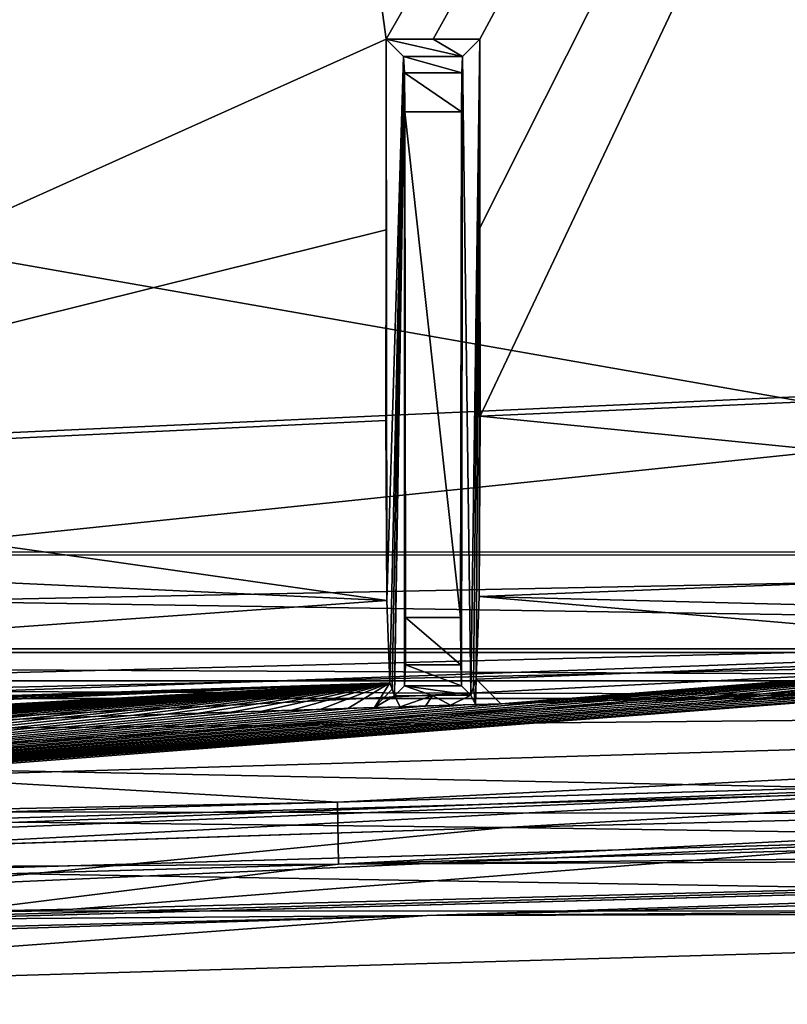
# Model space of a CAD drawing. Extents: x -200 to 200, y -702 to 625.
# Tile 64 of 256: x -118 to -106, y -701 to -685. Entities that reach past the tile are written whole.
import ezdxf

# ---------------------------------------------------------------- set-up
doc = ezdxf.new("R2010")
doc.units = 0
doc.header["$LTSCALE"] = 17.087905
for name, color, linetype in [('4402', 7, 'CONTINUOUS'), ('4419', 7, 'CONTINUOUS'), ('4424', 7, 'CONTINUOUS'), ('4438', 7, 'CONTINUOUS'), ('4443', 7, 'CONTINUOUS'), ('4472', 7, 'CONTINUOUS'), ('4514', 7, 'CONTINUOUS'), ('4552', 7, 'CONTINUOUS'), ('4562', 7, 'CONTINUOUS'), ('4567', 7, 'CONTINUOUS'), ('4596', 7, 'CONTINUOUS'), ('4613', 7, 'CONTINUOUS'), ('4713', 7, 'CONTINUOUS'), ('4720', 7, 'CONTINUOUS'), ('4722', 7, 'CONTINUOUS'), ('4743', 7, 'CONTINUOUS'), ('4772', 7, 'CONTINUOUS'), ('4814', 7, 'CONTINUOUS'), ('4815', 7, 'CONTINUOUS'), ('4826', 7, 'CONTINUOUS'), ('4840', 7, 'CONTINUOUS'), ('4883', 7, 'CONTINUOUS'), ('4923', 7, 'CONTINUOUS'), ('4937', 7, 'CONTINUOUS'), ('4938', 7, 'CONTINUOUS'), ('4941', 7, 'CONTINUOUS'), ('4960', 7, 'CONTINUOUS'), ('4964', 7, 'CONTINUOUS'), ('4994', 7, 'CONTINUOUS'), ('4996', 7, 'CONTINUOUS'), ('5000', 7, 'CONTINUOUS'), ('5005', 7, 'CONTINUOUS'), ('5033', 7, 'CONTINUOUS'), ('5046', 7, 'CONTINUOUS'), ('5075', 7, 'CONTINUOUS'), ('5103', 7, 'CONTINUOUS')]:
    doc.layers.add(name, color=color, linetype=linetype)

msp = doc.modelspace()

# ---------------------------------------------------------------- linework, layer by layer
at = {"layer": '4402', "color": 7, "linetype": 'CONTINUOUS'}
for points in [[(-82.547, -698.365, -9.918), (-82.547, -698.365, -7.91), (-127.324, -699.604, 0.003), (-82.547, -698.365, -9.918)], [(-117.422, -699.276, -4.477), (-82.547, -698.365, -9.918), (-127.324, -699.604, 0.003), (-117.422, -699.276, -4.477)], [(-117.422, -699.276, -4.477), (-127.324, -699.604, 0.003), (-159.5, -700.494, 10.769), (-117.422, -699.276, -4.477)], [(-159.5, -700.494, 8.612), (-117.422, -699.276, -4.477), (-159.5, -700.494, 10.769), (-159.5, -700.494, 8.612)]]:
    msp.add_3dface(points, dxfattribs=at)
at = {"layer": '4419', "color": 7, "linetype": 'CONTINUOUS'}
for points in [[(-112.355, -685.217, 7.365), (-127.705, -692.114, 8.161), (-118.559, -640.112, 5.02), (-112.355, -685.217, 7.365)], [(-87.074, -641.096, 4.514), (-112.355, -685.217, 7.365), (-118.559, -640.112, 5.02), (-87.074, -641.096, 4.514)], [(-111.6, -685.217, 7.361), (-112.355, -685.217, 7.365), (-87.074, -641.096, 4.514), (-111.6, -685.217, 7.361)], [(-110.845, -685.217, 7.36), (-111.6, -685.217, 7.361), (-87.074, -641.096, 4.514), (-110.845, -685.217, 7.36)], [(-110.841, -688.263, 7.55), (-110.845, -685.217, 7.36), (-87.074, -641.096, 4.514), (-110.841, -688.263, 7.55)], [(-110.838, -691.308, 7.74), (-110.841, -688.263, 7.55), (-87.074, -641.096, 4.514), (-110.838, -691.308, 7.74)], [(-100.327, -690.848, 7.943), (-110.838, -691.308, 7.74), (-87.074, -641.096, 4.514), (-100.327, -690.848, 7.943)], [(-112.359, -688.297, 7.552), (-127.705, -692.114, 8.161), (-112.355, -685.217, 7.365), (-112.359, -688.297, 7.552)], [(-112.362, -691.378, 7.74), (-127.705, -692.114, 8.161), (-112.359, -688.297, 7.552), (-112.362, -691.378, 7.74)]]:
    msp.add_3dface(points, dxfattribs=at)
at = {"layer": '4424', "color": 7, "linetype": 'CONTINUOUS'}
for points in [[(-82.547, -698.365, -7.91), (-82.562, -697.265, -7.908), (-110.428, -697.956, -3.906), (-82.547, -698.365, -7.91)], [(-137.849, -698.848, 3.03), (-127.324, -699.604, 0.003), (-110.428, -697.956, -3.906), (-137.849, -698.848, 3.03)], [(-127.324, -699.604, 0.003), (-82.547, -698.365, -7.91), (-110.428, -697.956, -3.906), (-127.324, -699.604, 0.003)]]:
    msp.add_3dface(points, dxfattribs=at)
at = {"layer": '4438', "color": 7, "linetype": 'CONTINUOUS'}
for points in [[(-137.849, -699.166, 0.937), (-137.849, -699.166, -0.004), (-103.216, -698.161, -8.17), (-137.849, -699.166, 0.937)], [(-103.219, -698.161, -7.257), (-137.849, -699.166, 0.937), (-103.216, -698.161, -8.17), (-103.219, -698.161, -7.257)]]:
    msp.add_3dface(points, dxfattribs=at)
at = {"layer": '4443', "color": 7, "linetype": 'CONTINUOUS'}
for points in [[(-118.296, -697.872, 4.138), (-110.428, -697.956, -3.906), (-89.398, -696.765, 4.843), (-118.296, -697.872, 4.138)], [(-110.428, -697.956, -3.906), (-82.562, -697.265, -7.908), (-89.398, -696.765, 4.843), (-110.428, -697.956, -3.906)], [(-137.849, -698.845, 3.072), (-110.428, -697.956, -3.906), (-118.296, -697.872, 4.138), (-137.849, -698.845, 3.072)], [(-137.849, -698.845, 3.072), (-137.849, -698.848, 3.03), (-110.428, -697.956, -3.906), (-137.849, -698.845, 3.072)]]:
    msp.add_3dface(points, dxfattribs=at)
at = {"layer": '4472', "color": 7, "linetype": 'CONTINUOUS'}
for points in [[(-112.355, -685.217, 7.365), (-111.6, -685.217, 7.361), (-111.125, -685.498, -8.72), (-112.355, -685.217, 7.365)], [(-112.355, -685.217, 7.365), (-111.125, -685.498, -8.72), (-112.075, -685.498, -8.72), (-112.355, -685.217, 7.365)], [(-111.6, -685.217, 7.361), (-110.845, -685.217, 7.36), (-111.125, -685.498, -8.72), (-111.6, -685.217, 7.361)]]:
    msp.add_3dface(points, dxfattribs=at)
at = {"layer": '4514', "color": 7, "linetype": 'CONTINUOUS'}
for points in [[(-106.866, -695.845, -6.618), (-105.373, -695.801, -4.858), (-104.664, -695.78, -4.983), (-106.866, -695.845, -6.618)], [(-106.262, -695.827, -6.728), (-106.866, -695.845, -6.618), (-104.664, -695.78, -4.983), (-106.262, -695.827, -6.728)], [(-106.262, -695.827, -6.728), (-104.664, -695.78, -4.983), (-103.974, -695.76, -5.103), (-106.262, -695.827, -6.728)], [(-105.658, -695.81, -6.835), (-106.262, -695.827, -6.728), (-103.974, -695.76, -5.103), (-105.658, -695.81, -6.835)], [(-110.483, -695.955, -5.934), (-110.503, -695.955, -3.916), (-110.085, -695.942, -3.995), (-110.483, -695.955, -5.934)], [(-110.483, -695.955, -5.934), (-110.085, -695.942, -3.995), (-109.655, -695.929, -4.077), (-110.483, -695.955, -5.934)], [(-109.881, -695.936, -6.051), (-110.483, -695.955, -5.934), (-109.655, -695.929, -4.077), (-109.881, -695.936, -6.051)], [(-109.881, -695.936, -6.051), (-109.212, -695.915, -4.16), (-108.748, -695.901, -4.246), (-109.881, -695.936, -6.051)], [(-109.278, -695.918, -6.167), (-109.881, -695.936, -6.051), (-108.748, -695.901, -4.246), (-109.278, -695.918, -6.167)], [(-109.881, -695.936, -6.051), (-109.655, -695.929, -4.077), (-109.212, -695.915, -4.16), (-109.881, -695.936, -6.051)], [(-108.676, -695.9, -6.282), (-109.278, -695.918, -6.167), (-108.265, -695.887, -4.336), (-108.676, -695.9, -6.282)], [(-109.278, -695.918, -6.167), (-108.748, -695.901, -4.246), (-108.265, -695.887, -4.336), (-109.278, -695.918, -6.167)], [(-108.072, -695.881, -6.396), (-108.676, -695.9, -6.282), (-107.217, -695.855, -4.527), (-108.072, -695.881, -6.396)], [(-108.676, -695.9, -6.282), (-107.756, -695.871, -4.429), (-107.217, -695.855, -4.527), (-108.676, -695.9, -6.282)], [(-108.676, -695.9, -6.282), (-108.265, -695.887, -4.336), (-107.756, -695.871, -4.429), (-108.676, -695.9, -6.282)], [(-108.072, -695.881, -6.396), (-106.663, -695.839, -4.627), (-106.091, -695.822, -4.73), (-108.072, -695.881, -6.396)], [(-107.469, -695.863, -6.508), (-108.072, -695.881, -6.396), (-106.091, -695.822, -4.73), (-107.469, -695.863, -6.508)], [(-108.072, -695.881, -6.396), (-107.217, -695.855, -4.527), (-106.663, -695.839, -4.627), (-108.072, -695.881, -6.396)], [(-107.469, -695.863, -6.508), (-106.091, -695.822, -4.73), (-105.373, -695.801, -4.858), (-107.469, -695.863, -6.508)], [(-106.866, -695.845, -6.618), (-107.469, -695.863, -6.508), (-105.373, -695.801, -4.858), (-106.866, -695.845, -6.618)], [(-115.29, -696.106, -4.945), (-115.92, -696.127, -2.807), (-115.383, -696.109, -2.924), (-115.29, -696.106, -4.945)], [(-115.29, -696.106, -4.945), (-115.889, -696.125, -4.815), (-115.92, -696.127, -2.807), (-115.29, -696.106, -4.945)], [(-115.29, -696.106, -4.945), (-115.383, -696.109, -2.924), (-114.865, -696.093, -3.035), (-115.29, -696.106, -4.945)], [(-114.69, -696.087, -5.073), (-115.29, -696.106, -4.945), (-114.865, -696.093, -3.035), (-114.69, -696.087, -5.073)], [(-114.69, -696.087, -5.073), (-114.865, -696.093, -3.035), (-114.365, -696.077, -3.141), (-114.69, -696.087, -5.073)], [(-114.09, -696.068, -5.2), (-114.69, -696.087, -5.073), (-114.365, -696.077, -3.141), (-114.09, -696.068, -5.2)], [(-114.09, -696.068, -5.2), (-114.365, -696.077, -3.141), (-113.884, -696.062, -3.242), (-114.09, -696.068, -5.2)], [(-113.489, -696.049, -5.326), (-114.09, -696.068, -5.2), (-113.884, -696.062, -3.242), (-113.489, -696.049, -5.326)], [(-113.489, -696.049, -5.326), (-113.884, -696.062, -3.242), (-113.422, -696.047, -3.337), (-113.489, -696.049, -5.326)], [(-112.889, -696.03, -5.45), (-113.489, -696.049, -5.326), (-113.422, -696.047, -3.337), (-112.889, -696.03, -5.45)], [(-112.889, -696.03, -5.45), (-113.422, -696.047, -3.337), (-112.978, -696.033, -3.428), (-112.889, -696.03, -5.45)], [(-112.889, -696.03, -5.45), (-112.978, -696.033, -3.428), (-112.548, -696.019, -3.515), (-112.889, -696.03, -5.45)], [(-112.288, -696.011, -5.573), (-112.889, -696.03, -5.45), (-112.548, -696.019, -3.515), (-112.288, -696.011, -5.573)], [(-112.288, -696.011, -5.573), (-112.548, -696.019, -3.515), (-112.133, -696.006, -3.597), (-112.288, -696.011, -5.573)], [(-111.686, -695.992, -5.695), (-112.288, -696.011, -5.573), (-111.723, -695.993, -3.679), (-111.686, -695.992, -5.695)], [(-112.288, -696.011, -5.573), (-112.133, -696.006, -3.597), (-111.723, -695.993, -3.679), (-112.288, -696.011, -5.573)], [(-111.686, -695.992, -5.695), (-111.723, -695.993, -3.679), (-111.319, -695.981, -3.758), (-111.686, -695.992, -5.695)], [(-111.085, -695.973, -5.815), (-111.686, -695.992, -5.695), (-111.319, -695.981, -3.758), (-111.085, -695.973, -5.815)], [(-111.085, -695.973, -5.815), (-111.319, -695.981, -3.758), (-110.913, -695.968, -3.837), (-111.085, -695.973, -5.815)], [(-111.085, -695.973, -5.815), (-110.913, -695.968, -3.837), (-110.503, -695.955, -3.916), (-111.085, -695.973, -5.815)], [(-110.483, -695.955, -5.934), (-111.085, -695.973, -5.815), (-110.503, -695.955, -3.916), (-110.483, -695.955, -5.934)], [(-118.284, -696.203, -4.283), (-118.916, -696.224, -2.136), (-118.275, -696.203, -2.282), (-118.284, -696.203, -4.283)], [(-117.686, -696.184, -4.418), (-118.284, -696.203, -4.283), (-118.275, -696.203, -2.282), (-117.686, -696.184, -4.418)], [(-117.686, -696.184, -4.418), (-118.275, -696.203, -2.282), (-117.654, -696.182, -2.422), (-117.686, -696.184, -4.418)], [(-117.087, -696.164, -4.552), (-117.686, -696.184, -4.418), (-117.654, -696.182, -2.422), (-117.087, -696.164, -4.552)], [(-117.087, -696.164, -4.552), (-117.654, -696.182, -2.422), (-117.055, -696.163, -2.557), (-117.087, -696.164, -4.552)], [(-116.488, -696.145, -4.684), (-117.087, -696.164, -4.552), (-117.055, -696.163, -2.557), (-116.488, -696.145, -4.684)], [(-116.488, -696.145, -4.684), (-117.055, -696.163, -2.557), (-116.477, -696.144, -2.685), (-116.488, -696.145, -4.684)], [(-115.889, -696.125, -4.815), (-116.488, -696.145, -4.684), (-116.477, -696.144, -2.685), (-115.889, -696.125, -4.815)], [(-115.889, -696.125, -4.815), (-116.477, -696.144, -2.685), (-115.92, -696.127, -2.807), (-115.889, -696.125, -4.815)]]:
    msp.add_3dface(points, dxfattribs=at)
at = {"layer": '4552', "color": 7, "linetype": 'CONTINUOUS'}
for points in [[(-110.838, -691.308, 7.74), (-100.327, -690.848, 7.943), (-89.743, -693.406, 7.536), (-110.838, -691.308, 7.74)], [(-110.838, -691.308, 7.74), (-89.743, -693.406, 7.536), (-110.856, -694.223, 6.733), (-110.838, -691.308, 7.74)], [(-89.743, -693.406, 7.536), (-89.453, -694.769, 4.738), (-110.856, -694.223, 6.733), (-89.743, -693.406, 7.536)], [(-100.2, -695.137, 4.159), (-110.904, -695.559, 3.956), (-110.856, -694.223, 6.733), (-100.2, -695.137, 4.159)], [(-89.453, -694.769, 4.738), (-100.2, -695.137, 4.159), (-110.856, -694.223, 6.733), (-89.453, -694.769, 4.738)]]:
    msp.add_3dface(points, dxfattribs=at)
at = {"layer": '4562', "color": 7, "linetype": 'CONTINUOUS'}
for points in [[(-127.705, -692.114, 8.161), (-112.362, -691.378, 7.74), (-112.344, -694.287, 6.731), (-127.705, -692.114, 8.161)], [(-143.034, -692.853, 9.341), (-127.705, -692.114, 8.161), (-112.344, -694.287, 6.731), (-143.034, -692.853, 9.341)], [(-147.295, -696.795, 7.418), (-143.034, -692.853, 9.341), (-112.344, -694.287, 6.731), (-147.295, -696.795, 7.418)], [(-112.296, -695.617, 3.957), (-147.295, -696.795, 7.418), (-112.344, -694.287, 6.731), (-112.296, -695.617, 3.957)], [(-159.396, -697.392, 8.57), (-160.467, -697.334, 9.004), (-112.296, -695.617, 3.957), (-159.396, -697.392, 8.57)], [(-160.467, -697.334, 9.004), (-147.295, -696.795, 7.418), (-112.296, -695.617, 3.957), (-160.467, -697.334, 9.004)], [(-150.089, -697.195, 6.75), (-159.396, -697.392, 8.57), (-112.296, -695.617, 3.957), (-150.089, -697.195, 6.75)], [(-146.704, -697.106, 5.942), (-150.089, -697.195, 6.75), (-112.296, -695.617, 3.957), (-146.704, -697.106, 5.942)], [(-129.548, -696.369, 4.48), (-146.704, -697.106, 5.942), (-112.296, -695.617, 3.957), (-129.548, -696.369, 4.48)]]:
    msp.add_3dface(points, dxfattribs=at)
at = {"layer": '4567', "color": 7, "linetype": 'CONTINUOUS'}
for points in [[(-112.058, -686.393, -9.697), (-111.157, -694.56, -10.555), (-112.043, -694.56, -10.555), (-112.058, -686.393, -9.697)], [(-111.142, -686.393, -9.697), (-111.157, -694.56, -10.555), (-112.058, -686.393, -9.697), (-111.142, -686.393, -9.697)]]:
    msp.add_3dface(points, dxfattribs=at)
at = {"layer": '4596', "color": 7, "linetype": 'CONTINUOUS'}
for points in [[(-121.94, -691.733, 9.913), (-90.003, -690.279, 10.492), (-119.302, -639.974, 7.074), (-121.94, -691.733, 9.913)], [(-119.302, -639.974, 7.074), (-90.003, -690.279, 10.492), (-88.575, -665.509, 8.513), (-119.302, -639.974, 7.074)]]:
    msp.add_3dface(points, dxfattribs=at)
at = {"layer": '4613', "color": 7, "linetype": 'CONTINUOUS'}
for points in [[(-111.137, -685.76, -9.378), (-112.063, -685.76, -9.378), (-112.075, -685.498, -8.72), (-111.137, -685.76, -9.378)], [(-111.125, -685.498, -8.72), (-111.137, -685.76, -9.378), (-112.075, -685.498, -8.72), (-111.125, -685.498, -8.72)], [(-111.142, -686.393, -9.697), (-112.058, -686.393, -9.697), (-112.063, -685.76, -9.378), (-111.142, -686.393, -9.697)], [(-111.137, -685.76, -9.378), (-111.142, -686.393, -9.697), (-112.063, -685.76, -9.378), (-111.137, -685.76, -9.378)]]:
    msp.add_3dface(points, dxfattribs=at)
at = {"layer": '4713', "color": 7, "linetype": 'CONTINUOUS'}
for points in [[(-112.359, -688.297, 7.552), (-112.355, -685.217, 7.365), (-112.344, -694.287, 6.731), (-112.359, -688.297, 7.552)], [(-112.344, -694.287, 6.731), (-112.355, -685.217, 7.365), (-112.075, -685.498, -8.72), (-112.344, -694.287, 6.731)], [(-112.296, -695.617, 3.957), (-112.344, -694.287, 6.731), (-112.075, -685.498, -8.72), (-112.296, -695.617, 3.957)], [(-112.26, -695.723, 1.907), (-112.296, -695.617, 3.957), (-112.075, -685.498, -8.72), (-112.26, -695.723, 1.907)], [(-112.224, -695.829, -0.143), (-112.26, -695.723, 1.907), (-112.075, -685.498, -8.72), (-112.224, -695.829, -0.143)], [(-112.063, -685.76, -9.378), (-112.224, -695.829, -0.143), (-112.075, -685.498, -8.72), (-112.063, -685.76, -9.378)], [(-112.06, -695.664, -9.578), (-112.224, -695.829, -0.143), (-112.063, -685.76, -9.378), (-112.06, -695.664, -9.578)], [(-112.058, -686.393, -9.697), (-112.06, -695.664, -9.578), (-112.063, -685.76, -9.378), (-112.058, -686.393, -9.697)], [(-112.06, -695.664, -9.578), (-112.058, -686.393, -9.697), (-112.047, -695.327, -10.309), (-112.06, -695.664, -9.578)], [(-112.047, -695.327, -10.309), (-112.058, -686.393, -9.697), (-112.043, -694.56, -10.555), (-112.047, -695.327, -10.309)], [(-112.362, -691.378, 7.74), (-112.359, -688.297, 7.552), (-112.344, -694.287, 6.731), (-112.362, -691.378, 7.74)]]:
    msp.add_3dface(points, dxfattribs=at)
at = {"layer": '4720', "color": 7, "linetype": 'CONTINUOUS'}
for points in [[(-103.228, -697.361, -8.168), (-137.849, -698.365, -0.004), (-103.231, -697.361, -7.255), (-103.228, -697.361, -8.168)], [(-137.849, -698.365, -0.004), (-137.849, -698.365, 0.937), (-103.231, -697.361, -7.255), (-137.849, -698.365, -0.004)]]:
    msp.add_3dface(points, dxfattribs=at)
at = {"layer": '4722', "color": 7, "linetype": 'CONTINUOUS'}
for points in [[(-110.904, -695.559, 3.956), (-100.2, -695.137, 4.159), (-110.503, -695.955, -3.916), (-110.904, -695.559, 3.956)], [(-110.503, -695.955, -3.916), (-100.2, -695.137, 4.159), (-110.085, -695.942, -3.995), (-110.503, -695.955, -3.916)], [(-110.085, -695.942, -3.995), (-100.2, -695.137, 4.159), (-109.655, -695.929, -4.077), (-110.085, -695.942, -3.995)], [(-109.655, -695.929, -4.077), (-100.2, -695.137, 4.159), (-109.212, -695.915, -4.16), (-109.655, -695.929, -4.077)], [(-109.212, -695.915, -4.16), (-100.2, -695.137, 4.159), (-108.748, -695.901, -4.246), (-109.212, -695.915, -4.16)], [(-108.748, -695.901, -4.246), (-100.2, -695.137, 4.159), (-108.265, -695.887, -4.336), (-108.748, -695.901, -4.246)], [(-108.265, -695.887, -4.336), (-100.2, -695.137, 4.159), (-107.756, -695.871, -4.429), (-108.265, -695.887, -4.336)], [(-107.756, -695.871, -4.429), (-100.2, -695.137, 4.159), (-107.217, -695.855, -4.527), (-107.756, -695.871, -4.429)], [(-107.217, -695.855, -4.527), (-100.2, -695.137, 4.159), (-106.663, -695.839, -4.627), (-107.217, -695.855, -4.527)], [(-106.663, -695.839, -4.627), (-100.2, -695.137, 4.159), (-106.091, -695.822, -4.73), (-106.663, -695.839, -4.627)], [(-106.091, -695.822, -4.73), (-100.2, -695.137, 4.159), (-105.373, -695.801, -4.858), (-106.091, -695.822, -4.73)], [(-129.548, -696.369, 4.48), (-112.296, -695.617, 3.957), (-129.337, -696.569, 0.474), (-129.548, -696.369, 4.48)], [(-129.337, -696.569, 0.474), (-112.296, -695.617, 3.957), (-128.552, -696.543, 0.259), (-129.337, -696.569, 0.474)], [(-128.552, -696.543, 0.259), (-112.296, -695.617, 3.957), (-127.764, -696.517, 0.047), (-128.552, -696.543, 0.259)], [(-127.764, -696.517, 0.047), (-112.296, -695.617, 3.957), (-126.975, -696.491, -0.163), (-127.764, -696.517, 0.047)], [(-126.975, -696.491, -0.163), (-112.296, -695.617, 3.957), (-126.184, -696.464, -0.37), (-126.975, -696.491, -0.163)], [(-126.184, -696.464, -0.37), (-112.296, -695.617, 3.957), (-125.4, -696.438, -0.572), (-126.184, -696.464, -0.37)], [(-125.4, -696.438, -0.572), (-112.296, -695.617, 3.957), (-124.624, -696.412, -0.769), (-125.4, -696.438, -0.572)], [(-124.624, -696.412, -0.769), (-112.296, -695.617, 3.957), (-123.859, -696.387, -0.961), (-124.624, -696.412, -0.769)], [(-123.859, -696.387, -0.961), (-112.296, -695.617, 3.957), (-123.109, -696.362, -1.146), (-123.859, -696.387, -0.961)], [(-123.109, -696.362, -1.146), (-112.296, -695.617, 3.957), (-122.372, -696.338, -1.325), (-123.109, -696.362, -1.146)], [(-122.372, -696.338, -1.325), (-112.296, -695.617, 3.957), (-121.65, -696.314, -1.498), (-122.372, -696.338, -1.325)], [(-121.65, -696.314, -1.498), (-112.296, -695.617, 3.957), (-120.942, -696.29, -1.666), (-121.65, -696.314, -1.498)], [(-120.942, -696.29, -1.666), (-112.296, -695.617, 3.957), (-120.25, -696.267, -1.828), (-120.942, -696.29, -1.666)], [(-120.25, -696.267, -1.828), (-112.296, -695.617, 3.957), (-119.575, -696.245, -1.985), (-120.25, -696.267, -1.828)], [(-119.575, -696.245, -1.985), (-112.296, -695.617, 3.957), (-118.916, -696.224, -2.136), (-119.575, -696.245, -1.985)], [(-118.916, -696.224, -2.136), (-112.296, -695.617, 3.957), (-118.275, -696.203, -2.282), (-118.916, -696.224, -2.136)], [(-118.275, -696.203, -2.282), (-112.296, -695.617, 3.957), (-117.654, -696.182, -2.422), (-118.275, -696.203, -2.282)], [(-117.654, -696.182, -2.422), (-112.296, -695.617, 3.957), (-117.055, -696.163, -2.557), (-117.654, -696.182, -2.422)], [(-117.055, -696.163, -2.557), (-112.296, -695.617, 3.957), (-116.477, -696.144, -2.685), (-117.055, -696.163, -2.557)], [(-116.477, -696.144, -2.685), (-112.296, -695.617, 3.957), (-115.92, -696.127, -2.807), (-116.477, -696.144, -2.685)], [(-115.92, -696.127, -2.807), (-112.296, -695.617, 3.957), (-115.383, -696.109, -2.924), (-115.92, -696.127, -2.807)], [(-115.383, -696.109, -2.924), (-112.296, -695.617, 3.957), (-114.865, -696.093, -3.035), (-115.383, -696.109, -2.924)], [(-114.865, -696.093, -3.035), (-112.296, -695.617, 3.957), (-114.365, -696.077, -3.141), (-114.865, -696.093, -3.035)], [(-114.365, -696.077, -3.141), (-112.296, -695.617, 3.957), (-113.884, -696.062, -3.242), (-114.365, -696.077, -3.141)], [(-113.884, -696.062, -3.242), (-112.296, -695.617, 3.957), (-113.422, -696.047, -3.337), (-113.884, -696.062, -3.242)], [(-113.422, -696.047, -3.337), (-112.296, -695.617, 3.957), (-112.978, -696.033, -3.428), (-113.422, -696.047, -3.337)], [(-112.978, -696.033, -3.428), (-112.296, -695.617, 3.957), (-112.548, -696.019, -3.515), (-112.978, -696.033, -3.428)], [(-112.296, -695.617, 3.957), (-112.26, -695.723, 1.907), (-112.548, -696.019, -3.515), (-112.296, -695.617, 3.957)], [(-110.946, -695.687, 1.539), (-110.904, -695.559, 3.956), (-110.913, -695.968, -3.837), (-110.946, -695.687, 1.539)], [(-110.913, -695.968, -3.837), (-110.904, -695.559, 3.956), (-110.503, -695.955, -3.916), (-110.913, -695.968, -3.837)], [(-112.26, -695.723, 1.907), (-112.224, -695.829, -0.143), (-112.548, -696.019, -3.515), (-112.26, -695.723, 1.907)], [(-110.988, -695.816, -0.879), (-110.946, -695.687, 1.539), (-110.913, -695.968, -3.837), (-110.988, -695.816, -0.879)], [(-112.548, -696.019, -3.515), (-112.224, -695.829, -0.143), (-112.133, -696.006, -3.597), (-112.548, -696.019, -3.515)], [(-112.224, -695.829, -0.143), (-111.607, -695.822, -0.512), (-112.133, -696.006, -3.597), (-112.224, -695.829, -0.143)], [(-112.133, -696.006, -3.597), (-111.607, -695.822, -0.512), (-111.723, -695.993, -3.679), (-112.133, -696.006, -3.597)], [(-111.723, -695.993, -3.679), (-111.607, -695.822, -0.512), (-111.319, -695.981, -3.758), (-111.723, -695.993, -3.679)], [(-111.607, -695.822, -0.512), (-110.988, -695.816, -0.879), (-111.319, -695.981, -3.758), (-111.607, -695.822, -0.512)], [(-111.319, -695.981, -3.758), (-110.988, -695.816, -0.879), (-110.913, -695.968, -3.837), (-111.319, -695.981, -3.758)]]:
    msp.add_3dface(points, dxfattribs=at)
at = {"layer": '4743', "color": 7, "linetype": 'CONTINUOUS'}
for points in [[(-103.219, -698.161, -7.257), (-137.849, -699.7, 0.937), (-137.849, -699.166, 0.937), (-103.219, -698.161, -7.257)], [(-117.422, -699.276, -4.477), (-137.849, -699.7, 0.937), (-103.219, -698.161, -7.257), (-117.422, -699.276, -4.477)], [(-82.547, -698.365, -9.918), (-117.422, -699.276, -4.477), (-103.219, -698.161, -7.257), (-82.547, -698.365, -9.918)], [(-159.5, -700.494, 8.612), (-137.849, -699.7, 0.937), (-117.422, -699.276, -4.477), (-159.5, -700.494, 8.612)]]:
    msp.add_3dface(points, dxfattribs=at)
at = {"layer": '4772', "color": 7, "linetype": 'CONTINUOUS'}
for points in [[(-111.607, -695.822, -0.512), (-112.224, -695.829, -0.143), (-112.06, -695.664, -9.578), (-111.607, -695.822, -0.512)], [(-110.988, -695.816, -0.879), (-111.607, -695.822, -0.512), (-112.06, -695.664, -9.578), (-110.988, -695.816, -0.879)], [(-111.14, -695.664, -9.578), (-110.988, -695.816, -0.879), (-112.06, -695.664, -9.578), (-111.14, -695.664, -9.578)]]:
    msp.add_3dface(points, dxfattribs=at)
at = {"layer": '4814', "color": 7, "linetype": 'CONTINUOUS'}
for points in [[(-103.216, -698.161, -8.17), (-137.849, -699.166, -0.004), (-103.228, -697.361, -8.168), (-103.216, -698.161, -8.17)], [(-137.849, -699.166, -0.004), (-137.849, -698.365, -0.004), (-103.228, -697.361, -8.168), (-137.849, -699.166, -0.004)]]:
    msp.add_3dface(points, dxfattribs=at)
at = {"layer": '4815', "color": 7, "linetype": 'CONTINUOUS'}
for points in [[(-137.849, -698.365, 0.937), (-103.241, -695.74, -7.253), (-103.231, -697.361, -7.255), (-137.849, -698.365, 0.937)], [(-103.241, -695.74, -7.253), (-137.849, -698.365, 0.937), (-103.845, -695.758, -7.151), (-103.241, -695.74, -7.253)], [(-103.845, -695.758, -7.151), (-137.849, -698.365, 0.937), (-104.45, -695.775, -7.047), (-103.845, -695.758, -7.151)], [(-104.45, -695.775, -7.047), (-137.849, -698.365, 0.937), (-105.054, -695.792, -6.942), (-104.45, -695.775, -7.047)], [(-105.054, -695.792, -6.942), (-137.849, -698.365, 0.937), (-105.658, -695.81, -6.835), (-105.054, -695.792, -6.942)], [(-105.658, -695.81, -6.835), (-137.849, -698.365, 0.937), (-106.262, -695.827, -6.728), (-105.658, -695.81, -6.835)], [(-106.262, -695.827, -6.728), (-137.849, -698.365, 0.937), (-106.866, -695.845, -6.618), (-106.262, -695.827, -6.728)], [(-106.866, -695.845, -6.618), (-137.849, -698.365, 0.937), (-107.469, -695.863, -6.508), (-106.866, -695.845, -6.618)], [(-107.469, -695.863, -6.508), (-137.849, -698.365, 0.937), (-108.072, -695.881, -6.396), (-107.469, -695.863, -6.508)], [(-108.072, -695.881, -6.396), (-137.849, -698.365, 0.937), (-108.676, -695.9, -6.282), (-108.072, -695.881, -6.396)], [(-108.676, -695.9, -6.282), (-137.849, -698.365, 0.937), (-109.278, -695.918, -6.167), (-108.676, -695.9, -6.282)], [(-109.278, -695.918, -6.167), (-137.849, -698.365, 0.937), (-109.881, -695.936, -6.051), (-109.278, -695.918, -6.167)], [(-109.881, -695.936, -6.051), (-137.849, -698.365, 0.937), (-110.483, -695.955, -5.934), (-109.881, -695.936, -6.051)], [(-110.483, -695.955, -5.934), (-137.849, -698.365, 0.937), (-111.085, -695.973, -5.815), (-110.483, -695.955, -5.934)], [(-111.085, -695.973, -5.815), (-137.849, -698.365, 0.937), (-111.686, -695.992, -5.695), (-111.085, -695.973, -5.815)], [(-111.686, -695.992, -5.695), (-137.849, -698.365, 0.937), (-112.288, -696.011, -5.573), (-111.686, -695.992, -5.695)], [(-112.288, -696.011, -5.573), (-137.849, -698.365, 0.937), (-112.889, -696.03, -5.45), (-112.288, -696.011, -5.573)], [(-112.889, -696.03, -5.45), (-137.849, -698.365, 0.937), (-113.489, -696.049, -5.326), (-112.889, -696.03, -5.45)], [(-113.489, -696.049, -5.326), (-137.849, -698.365, 0.937), (-114.09, -696.068, -5.2), (-113.489, -696.049, -5.326)], [(-114.09, -696.068, -5.2), (-137.849, -698.365, 0.937), (-114.69, -696.087, -5.073), (-114.09, -696.068, -5.2)], [(-114.69, -696.087, -5.073), (-137.849, -698.365, 0.937), (-115.29, -696.106, -4.945), (-114.69, -696.087, -5.073)], [(-115.29, -696.106, -4.945), (-137.849, -698.365, 0.937), (-115.889, -696.125, -4.815), (-115.29, -696.106, -4.945)], [(-115.889, -696.125, -4.815), (-137.849, -698.365, 0.937), (-116.488, -696.145, -4.684), (-115.889, -696.125, -4.815)], [(-116.488, -696.145, -4.684), (-137.849, -698.365, 0.937), (-117.087, -696.164, -4.552), (-116.488, -696.145, -4.684)], [(-117.087, -696.164, -4.552), (-137.849, -698.365, 0.937), (-117.686, -696.184, -4.418), (-117.087, -696.164, -4.552)], [(-117.686, -696.184, -4.418), (-137.849, -698.365, 0.937), (-118.284, -696.203, -4.283), (-117.686, -696.184, -4.418)]]:
    msp.add_3dface(points, dxfattribs=at)
at = {"layer": '4826', "color": 7, "linetype": 'CONTINUOUS'}
for points in [[(-110.845, -685.217, 7.36), (-110.988, -695.816, -0.879), (-111.125, -685.498, -8.72), (-110.845, -685.217, 7.36)], [(-110.845, -685.217, 7.36), (-110.946, -695.687, 1.539), (-110.988, -695.816, -0.879), (-110.845, -685.217, 7.36)], [(-110.845, -685.217, 7.36), (-110.904, -695.559, 3.956), (-110.946, -695.687, 1.539), (-110.845, -685.217, 7.36)], [(-110.904, -695.559, 3.956), (-110.845, -685.217, 7.36), (-110.856, -694.223, 6.733), (-110.904, -695.559, 3.956)], [(-110.845, -685.217, 7.36), (-110.841, -688.263, 7.55), (-110.856, -694.223, 6.733), (-110.845, -685.217, 7.36)], [(-110.988, -695.816, -0.879), (-111.14, -695.664, -9.578), (-111.125, -685.498, -8.72), (-110.988, -695.816, -0.879)], [(-111.125, -685.498, -8.72), (-111.14, -695.664, -9.578), (-111.137, -685.76, -9.378), (-111.125, -685.498, -8.72)], [(-111.137, -685.76, -9.378), (-111.14, -695.664, -9.578), (-111.142, -686.393, -9.697), (-111.137, -685.76, -9.378)], [(-111.157, -694.56, -10.555), (-111.142, -686.393, -9.697), (-111.153, -695.327, -10.309), (-111.157, -694.56, -10.555)], [(-111.142, -686.393, -9.697), (-111.14, -695.664, -9.578), (-111.153, -695.327, -10.309), (-111.142, -686.393, -9.697)], [(-110.841, -688.263, 7.55), (-110.838, -691.308, 7.74), (-110.856, -694.223, 6.733), (-110.841, -688.263, 7.55)]]:
    msp.add_3dface(points, dxfattribs=at)
at = {"layer": '4840', "color": 7, "linetype": 'CONTINUOUS'}
for points in [[(-121.94, -691.733, 9.913), (-146.46, -696.173, 10.885), (-90.003, -690.279, 10.492), (-121.94, -691.733, 9.913)], [(-90.003, -690.279, 10.492), (-146.46, -696.173, 10.885), (-89.762, -694.718, 9.048), (-90.003, -690.279, 10.492)], [(-161.277, -698.305, 11.499), (-89.762, -694.718, 9.048), (-156.59, -697.101, 11.824), (-161.277, -698.305, 11.499)], [(-161.277, -698.305, 11.499), (-155.209, -698.994, 9.068), (-89.762, -694.718, 9.048), (-161.277, -698.305, 11.499)], [(-89.762, -694.718, 9.048), (-146.46, -696.173, 10.885), (-156.59, -697.101, 11.824), (-89.762, -694.718, 9.048)], [(-155.209, -698.994, 9.068), (-147.185, -699.124, 6.111), (-89.762, -694.718, 9.048), (-155.209, -698.994, 9.068)], [(-147.185, -699.124, 6.111), (-89.398, -696.765, 4.843), (-89.762, -694.718, 9.048), (-147.185, -699.124, 6.111)], [(-147.185, -699.124, 6.111), (-118.296, -697.872, 4.138), (-89.398, -696.765, 4.843), (-147.185, -699.124, 6.111)]]:
    msp.add_3dface(points, dxfattribs=at)
at = {"layer": '4883', "color": 7, "linetype": 'CONTINUOUS'}
for points in [[(-111.153, -695.327, -10.309), (-112.047, -695.327, -10.309), (-112.043, -694.56, -10.555), (-111.153, -695.327, -10.309)], [(-111.157, -694.56, -10.555), (-111.153, -695.327, -10.309), (-112.043, -694.56, -10.555), (-111.157, -694.56, -10.555)], [(-111.14, -695.664, -9.578), (-112.06, -695.664, -9.578), (-112.047, -695.327, -10.309), (-111.14, -695.664, -9.578)], [(-111.153, -695.327, -10.309), (-111.14, -695.664, -9.578), (-112.047, -695.327, -10.309), (-111.153, -695.327, -10.309)]]:
    msp.add_3dface(points, dxfattribs=at)
at = {"layer": '4923', "color": 7, "linetype": 'CONTINUOUS'}
for points in [[(-67.842, -696.234, -10.834), (-113.148, -697.549, -5.397), (-67.842, -696.234, -11.835), (-67.842, -696.234, -10.834)], [(-67.842, -696.234, -11.835), (-113.148, -697.549, -5.397), (-113.142, -697.549, -6.419), (-67.842, -696.234, -11.835)], [(-113.148, -697.549, -5.397), (-156.895, -698.818, 7.578), (-113.142, -697.549, -6.419), (-113.148, -697.549, -5.397)], [(-156.895, -698.818, 7.578), (-156.895, -698.818, 6.504), (-113.142, -697.549, -6.419), (-156.895, -698.818, 7.578)]]:
    msp.add_3dface(points, dxfattribs=at)
at = {"layer": '4937', "color": 7, "linetype": 'CONTINUOUS'}
for points in [[(-67.813, -697.234, -10.835), (-113.132, -698.549, -5.4), (-74.717, -698.137, -10.506), (-67.813, -697.234, -10.835)], [(-113.132, -698.549, -5.4), (-82.465, -698.41, -9.925), (-74.717, -698.137, -10.506), (-113.132, -698.549, -5.4)], [(-113.132, -698.549, -5.4), (-120.313, -699.443, -3.814), (-82.465, -698.41, -9.925), (-113.132, -698.549, -5.4)], [(-113.132, -698.549, -5.4), (-156.895, -699.818, 7.578), (-120.313, -699.443, -3.814), (-113.132, -698.549, -5.4)]]:
    msp.add_3dface(points, dxfattribs=at)
at = {"layer": '4938', "color": 7, "linetype": 'CONTINUOUS'}
for points in [[(-82.5, -693.554, -19.643), (-168.3, -693.554, -19.642), (-82.5, -694.876, -14.806), (-82.5, -693.554, -19.643)], [(-168.3, -693.554, -19.642), (-168.3, -696.819, -5.688), (-82.5, -694.876, -14.806), (-168.3, -693.554, -19.642)], [(-82.5, -694.876, -14.806), (-168.3, -696.819, -5.688), (-82.5, -696.005, -9.922), (-82.5, -694.876, -14.806)], [(-82.5, -696.005, -9.922), (-168.3, -696.819, -5.688), (-120.297, -697.132, -3.817), (-82.5, -696.005, -9.922)]]:
    msp.add_3dface(points, dxfattribs=at)
at = {"layer": '4941', "color": 7, "linetype": 'CONTINUOUS'}
for points in [[(-158.33, -638.734, 1.202), (-158.33, -695.069, -4.719), (-80.545, -695.069, -4.719), (-158.33, -638.734, 1.202)], [(-80.545, -638.734, 1.202), (-158.33, -638.734, 1.202), (-80.545, -695.069, -4.719), (-80.545, -638.734, 1.202)]]:
    msp.add_3dface(points, dxfattribs=at)
at = {"layer": '4960', "color": 7, "linetype": 'CONTINUOUS'}
for points in [[(-120.331, -699.444, -1.754), (-82.465, -698.41, -7.917), (-120.313, -699.443, -3.814), (-120.331, -699.444, -1.754)], [(-120.313, -699.443, -3.814), (-82.465, -698.41, -7.917), (-82.465, -698.41, -9.925), (-120.313, -699.443, -3.814)]]:
    msp.add_3dface(points, dxfattribs=at)
at = {"layer": '4964', "color": 7, "linetype": 'CONTINUOUS'}
for points in [[(-82.5, -695.13, -22.824), (-175.657, -695.13, -22.824), (-150.611, -683.177, -21.568), (-82.5, -695.13, -22.824)], [(-82.181, -683.177, -21.568), (-82.5, -695.13, -22.824), (-150.611, -683.177, -21.568), (-82.181, -683.177, -21.568)]]:
    msp.add_3dface(points, dxfattribs=at)
at = {"layer": '4994', "color": 7, "linetype": 'CONTINUOUS'}
for points in [[(-80.545, -695.069, -4.719), (-158.33, -695.069, -4.719), (-80.55, -693.502, -19.637), (-80.545, -695.069, -4.719)], [(-158.33, -695.069, -4.719), (-158.33, -693.502, -19.637), (-80.55, -693.502, -19.637), (-158.33, -695.069, -4.719)]]:
    msp.add_3dface(points, dxfattribs=at)
at = {"layer": '4996', "color": 7, "linetype": 'CONTINUOUS'}
for points in [[(-111.702, -699.377, -3.651), (-82.465, -698.41, -7.917), (-120.331, -699.444, -1.754), (-111.702, -699.377, -3.651)], [(-82.437, -698.616, -7.919), (-82.465, -698.41, -7.917), (-111.702, -699.377, -3.651), (-82.437, -698.616, -7.919)], [(-156.895, -700.544, 9.726), (-156.895, -700.813, 9.726), (-111.702, -699.377, -3.651), (-156.895, -700.544, 9.726)], [(-156.895, -700.544, 9.726), (-111.702, -699.377, -3.651), (-120.331, -699.444, -1.754), (-156.895, -700.544, 9.726)]]:
    msp.add_3dface(points, dxfattribs=at)
at = {"layer": '5000', "color": 7, "linetype": 'CONTINUOUS'}
for points in [[(-67.813, -697.234, -10.835), (-113.127, -698.549, -6.422), (-113.132, -698.549, -5.4), (-67.813, -697.234, -10.835)], [(-67.813, -697.234, -11.836), (-113.127, -698.549, -6.422), (-67.813, -697.234, -10.835), (-67.813, -697.234, -11.836)], [(-156.895, -699.818, 6.504), (-156.895, -699.818, 7.578), (-113.132, -698.549, -5.4), (-156.895, -699.818, 6.504)], [(-113.127, -698.549, -6.422), (-156.895, -699.818, 6.504), (-113.132, -698.549, -5.4), (-113.127, -698.549, -6.422)]]:
    msp.add_3dface(points, dxfattribs=at)
at = {"layer": '5005', "color": 7, "linetype": 'CONTINUOUS'}
for points in [[(-175.657, -695.13, -22.824), (-82.5, -695.588, -22.713), (-175.657, -695.588, -22.713), (-175.657, -695.13, -22.824)], [(-175.657, -695.13, -22.824), (-82.5, -695.13, -22.824), (-82.5, -695.588, -22.713), (-175.657, -695.13, -22.824)], [(-82.5, -695.588, -22.713), (-82.5, -695.872, -22.336), (-175.657, -695.588, -22.713), (-82.5, -695.588, -22.713)], [(-82.5, -695.872, -22.336), (-175.657, -695.872, -22.336), (-175.657, -695.588, -22.713), (-82.5, -695.872, -22.336)]]:
    msp.add_3dface(points, dxfattribs=at)
at = {"layer": '5033', "color": 7, "linetype": 'CONTINUOUS'}
for points in [[(-175.657, -695.872, -22.336), (-82.5, -697.772, -15.59), (-185.96, -697.575, -16.359), (-175.657, -695.872, -22.336)], [(-82.5, -695.872, -22.336), (-82.5, -697.772, -15.59), (-175.657, -695.872, -22.336), (-82.5, -695.872, -22.336)], [(-185.96, -697.575, -16.359), (-82.5, -699.303, -8.751), (-189.267, -699.321, -8.662), (-185.96, -697.575, -16.359)], [(-82.5, -697.772, -15.59), (-82.5, -699.303, -8.751), (-185.96, -697.575, -16.359), (-82.5, -697.772, -15.59)], [(-82.5, -699.303, -8.751), (-128.88, -700.654, -0.393), (-189.267, -699.321, -8.662), (-82.5, -699.303, -8.751)]]:
    msp.add_3dface(points, dxfattribs=at)
at = {"layer": '5046', "color": 7, "linetype": 'CONTINUOUS'}
for points in [[(-113.127, -698.549, -6.422), (-67.842, -696.234, -11.835), (-113.142, -697.549, -6.419), (-113.127, -698.549, -6.422)], [(-67.813, -697.234, -11.836), (-67.842, -696.234, -11.835), (-113.127, -698.549, -6.422), (-67.813, -697.234, -11.836)], [(-156.895, -698.818, 6.504), (-113.127, -698.549, -6.422), (-113.142, -697.549, -6.419), (-156.895, -698.818, 6.504)], [(-156.895, -699.818, 6.504), (-113.127, -698.549, -6.422), (-156.895, -698.818, 6.504), (-156.895, -699.818, 6.504)]]:
    msp.add_3dface(points, dxfattribs=at)
at = {"layer": '5075', "color": 7, "linetype": 'CONTINUOUS'}
for points in [[(-82.5, -696.005, -9.922), (-120.297, -697.132, -3.817), (-113.148, -697.549, -5.397), (-82.5, -696.005, -9.922)], [(-67.842, -696.234, -10.834), (-82.5, -696.005, -9.922), (-113.148, -697.549, -5.397), (-67.842, -696.234, -10.834)], [(-120.297, -697.132, -3.817), (-156.895, -698.418, 7.578), (-113.148, -697.549, -5.397), (-120.297, -697.132, -3.817)], [(-113.148, -697.549, -5.397), (-156.895, -698.418, 7.578), (-156.895, -698.818, 7.578), (-113.148, -697.549, -5.397)]]:
    msp.add_3dface(points, dxfattribs=at)
at = {"layer": '5103', "color": 7, "linetype": 'CONTINUOUS'}
for points in [[(-82.437, -698.616, -7.919), (-111.702, -699.377, -3.651), (-82.465, -699.156, -8.174), (-82.437, -698.616, -7.919)], [(-111.702, -699.377, -3.651), (-82.5, -699.303, -8.751), (-82.465, -699.156, -8.174), (-111.702, -699.377, -3.651)], [(-156.895, -700.813, 9.726), (-128.88, -700.654, -0.393), (-111.702, -699.377, -3.651), (-156.895, -700.813, 9.726)], [(-128.88, -700.654, -0.393), (-82.5, -699.303, -8.751), (-111.702, -699.377, -3.651), (-128.88, -700.654, -0.393)]]:
    msp.add_3dface(points, dxfattribs=at)

doc.saveas('drawing.dxf')
